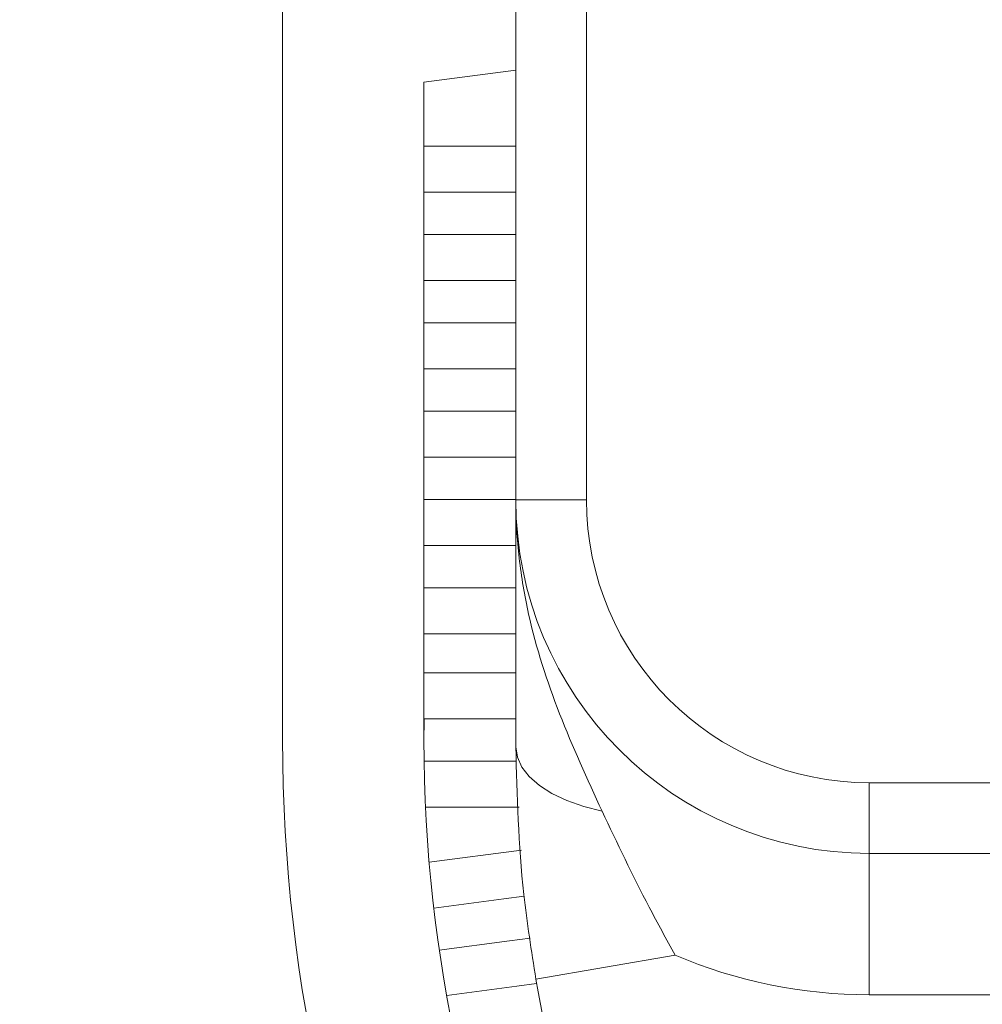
# Model space of a CAD drawing. Header units: inches. Extents: x 0.54 to 10.46, y 0.74 to 7.76.
# Tile 63 of 78: x 9.46 to 9.55, y 4.78 to 4.87. Entities that reach past the tile are written whole.
import ezdxf

# ---------------------------------------------------------------- set-up
doc = ezdxf.new("R2010")
doc.units = ezdxf.units.IN
doc.header["$MEASUREMENT"] = 0
doc.layers.add('BG', color=7, linetype='Continuous')
doc.layers.add('MCG-INT-4FT', color=7, linetype='Continuous')

# ---------------------------------------------------------------- blocks, each defined once
blk = doc.blocks.new('block 3')
at = {"layer": 'BG', "true_color": 0xffffff}
h = blk.add_hatch(color=7, dxfattribs=at)
h.dxf.hatch_style = 2
edge = h.paths.add_edge_path()
edge.add_spline(control_points=[(10.295993, 0.906118), (10.295993, 0.906118), (0.871121, 0.906118), (0.871121, 0.906118), (0.870165, 0.906118), (0.869385, 0.906891), (0.869385, 0.907854), (0.869385, 0.907854), (0.869385, 7.592153), (0.869385, 7.592153), (0.869385, 7.593109), (0.870165, 7.593889), (0.871121, 7.593889), (0.871121, 7.593889), (10.295993, 7.593889), (10.295993, 7.593889), (10.296956, 7.593889), (10.297729, 7.593109), (10.297729, 7.592153), (10.297729, 7.592153), (10.297729, 0.907854), (10.297729, 0.907854), (10.297729, 0.906891), (10.296956, 0.906118), (10.295993, 0.906118)], knot_values=[0, 0, 0, 0, 1, 1, 1, 2, 2, 2, 3, 3, 3, 4, 4, 4, 5, 5, 5, 6, 6, 6, 7, 7, 7, 8, 8, 8, 8], degree=3, periodic=1)
h.paths.add_polyline_path([(0.872857, 0.90959), (10.294257, 0.90959), (10.294257, 7.590417), (0.872857, 7.590417)])
at = {"layer": 'BG', "lineweight": 0}
blk.add_open_spline([(10.295993, 0.906118), (10.295993, 0.906118), (0.871121, 0.906118), (0.871121, 0.906118), (0.870165, 0.906118), (0.869385, 0.906891), (0.869385, 0.907854), (0.869385, 0.907854), (0.869385, 7.592153), (0.869385, 7.592153), (0.869385, 7.593109), (0.870165, 7.593889), (0.871121, 7.593889), (0.871121, 7.593889), (10.295993, 7.593889), (10.295993, 7.593889), (10.296956, 7.593889), (10.297729, 7.593109), (10.297729, 7.592153), (10.297729, 7.592153), (10.297729, 0.907854), (10.297729, 0.907854), (10.297729, 0.906891), (10.296956, 0.906118), (10.295993, 0.906118)], degree=3, knots=[0, 0, 0, 0, 1, 1, 1, 2, 2, 2, 3, 3, 3, 4, 4, 4, 5, 5, 5, 6, 6, 6, 7, 7, 7, 8, 8, 8, 8], dxfattribs=at)
blk = doc.blocks.new('block 2')
at = {"layer": 'BG'}
blk.add_blockref('block 3', (0, 0), dxfattribs=at)
blk = doc.blocks.new('block 69')
at = {"layer": 'BG', "true_color": 0xffffff}
h = blk.add_hatch(color=7, dxfattribs=at)
h.dxf.hatch_style = 2
edge = h.paths.add_edge_path()
edge.add_spline(control_points=[(10.463094, 0.739003), (10.463094, 0.739003), (0.536906, 0.739003), (0.536906, 0.739003), (0.53595, 0.739003), (0.53517, 0.739777), (0.53517, 0.74074), (0.53517, 0.74074), (0.53517, 7.75926), (0.53517, 7.75926), (0.53517, 7.760217), (0.53595, 7.760997), (0.536906, 7.760997), (0.536906, 7.760997), (10.463094, 7.760997), (10.463094, 7.760997), (10.464057, 7.760997), (10.46483, 7.760217), (10.46483, 7.75926), (10.46483, 7.75926), (10.46483, 0.74074), (10.46483, 0.74074), (10.46483, 0.739777), (10.464057, 0.739003), (10.463094, 0.739003)], knot_values=[0, 0, 0, 0, 1, 1, 1, 2, 2, 2, 3, 3, 3, 4, 4, 4, 5, 5, 5, 6, 6, 6, 7, 7, 7, 8, 8, 8, 8], degree=3, periodic=1)
h.paths.add_polyline_path([(0.538642, 0.742476), (10.461358, 0.742476), (10.461358, 7.757524), (0.538642, 7.757524)])
at = {"layer": 'BG', "lineweight": 0}
blk.add_open_spline([(10.463094, 0.739003), (10.463094, 0.739003), (0.536906, 0.739003), (0.536906, 0.739003), (0.53595, 0.739003), (0.53517, 0.739777), (0.53517, 0.74074), (0.53517, 0.74074), (0.53517, 7.75926), (0.53517, 7.75926), (0.53517, 7.760217), (0.53595, 7.760997), (0.536906, 7.760997), (0.536906, 7.760997), (10.463094, 7.760997), (10.463094, 7.760997), (10.464057, 7.760997), (10.46483, 7.760217), (10.46483, 7.75926), (10.46483, 7.75926), (10.46483, 0.74074), (10.46483, 0.74074), (10.46483, 0.739777), (10.464057, 0.739003), (10.463094, 0.739003)], degree=3, knots=[0, 0, 0, 0, 1, 1, 1, 2, 2, 2, 3, 3, 3, 4, 4, 4, 5, 5, 5, 6, 6, 6, 7, 7, 7, 8, 8, 8, 8], dxfattribs=at)
blk = doc.blocks.new('block 68')
at = {"layer": 'BG'}
blk.add_blockref('block 69', (0, 0), dxfattribs=at)
blk = doc.blocks.new('block 147')
at = {"layer": 'MCG-INT-4FT', "color": 7, "lineweight": 5, "true_color": 0xffffff}
blk.add_lwpolyline([(9.509554, 4.865085), (9.50115, 4.863979)], dxfattribs=at)
blk = doc.blocks.new('block 148')
at = {"layer": 'MCG-INT-4FT', "color": 7, "lineweight": 5, "true_color": 0xffffff}
blk.add_lwpolyline([(9.50115, 4.863979), (9.50115, 4.803832)], dxfattribs=at)
blk = doc.blocks.new('block 149')
at = {"layer": 'MCG-INT-4FT', "color": 7, "lineweight": 5, "true_color": 0xffffff}
blk.add_open_spline([(9.50115, 4.803832), (9.50115, 4.764435), (9.518681, 4.72708), (9.548985, 4.701904)], degree=3, dxfattribs=at)
blk = doc.blocks.new('block 161')
at = {"layer": 'MCG-INT-4FT', "color": 7, "lineweight": 5, "true_color": 0xffffff}
blk.add_open_spline([(9.488222, 4.803832), (9.488222, 4.758977), (9.508919, 4.716631), (9.544311, 4.689074)], degree=3, dxfattribs=at)
blk = doc.blocks.new('block 162')
at = {"layer": 'MCG-INT-4FT', "color": 7, "lineweight": 5, "true_color": 0xffffff}
blk.add_lwpolyline([(9.488222, 4.803832), (9.488222, 4.894787)], dxfattribs=at)
blk = doc.blocks.new('block 226')
at = {"layer": 'MCG-INT-4FT', "color": 7, "lineweight": 5, "true_color": 0xffffff}
blk.add_lwpolyline([(9.50115, 4.85813), (9.509554, 4.85813)], dxfattribs=at)
blk = doc.blocks.new('block 227')
at = {"layer": 'MCG-INT-4FT', "color": 7, "lineweight": 5, "true_color": 0xffffff}
blk.add_lwpolyline([(9.50115, 4.853929), (9.509554, 4.853929)], dxfattribs=at)
blk = doc.blocks.new('block 228')
at = {"layer": 'MCG-INT-4FT', "color": 7, "lineweight": 5, "true_color": 0xffffff}
blk.add_lwpolyline([(9.509554, 4.850051), (9.50115, 4.850051)], dxfattribs=at)
blk = doc.blocks.new('block 229')
at = {"layer": 'MCG-INT-4FT', "color": 7, "lineweight": 5, "true_color": 0xffffff}
blk.add_lwpolyline([(9.509554, 4.84585), (9.50115, 4.84585)], dxfattribs=at)
blk = doc.blocks.new('block 230')
at = {"layer": 'MCG-INT-4FT', "color": 7, "lineweight": 5, "true_color": 0xffffff}
blk.add_lwpolyline([(9.502551, 4.784614), (9.508961, 4.785458)], dxfattribs=at)
blk = doc.blocks.new('block 231')
at = {"layer": 'MCG-INT-4FT', "color": 7, "lineweight": 5, "true_color": 0xffffff}
blk.add_lwpolyline([(9.510853, 4.785707), (9.508961, 4.785458)], dxfattribs=at)
blk = doc.blocks.new('block 232')
at = {"layer": 'MCG-INT-4FT', "color": 7, "lineweight": 5, "true_color": 0xffffff}
blk.add_lwpolyline([(9.509643, 4.781311), (9.511454, 4.781549)], dxfattribs=at)
blk = doc.blocks.new('block 233')
at = {"layer": 'MCG-INT-4FT', "color": 7, "lineweight": 5, "true_color": 0xffffff}
blk.add_lwpolyline([(9.503227, 4.780466), (9.509643, 4.781311)], dxfattribs=at)
blk = doc.blocks.new('block 234')
at = {"layer": 'MCG-INT-4FT', "color": 7, "lineweight": 5, "true_color": 0xffffff}
blk.add_lwpolyline([(9.509554, 4.809973), (9.50115, 4.809973)], dxfattribs=at)
blk = doc.blocks.new('block 235')
at = {"layer": 'MCG-INT-4FT', "color": 7, "lineweight": 5, "true_color": 0xffffff}
blk.add_lwpolyline([(9.501164, 4.805773), (9.509554, 4.805773)], dxfattribs=at)
blk = doc.blocks.new('block 243')
at = {"layer": 'MCG-INT-4FT', "color": 7, "lineweight": 5, "true_color": 0xffffff}
blk.add_lwpolyline([(9.510068, 4.793754), (9.501623, 4.792643)], dxfattribs=at)
blk = doc.blocks.new('block 244')
at = {"layer": 'MCG-INT-4FT', "color": 7, "lineweight": 5, "true_color": 0xffffff}
blk.add_lwpolyline([(9.508454, 4.789305), (9.51031, 4.789549)], dxfattribs=at)
blk = doc.blocks.new('block 245')
at = {"layer": 'MCG-INT-4FT', "color": 7, "lineweight": 5, "true_color": 0xffffff}
blk.add_lwpolyline([(9.508454, 4.789305), (9.502045, 4.788461)], dxfattribs=at)
blk = doc.blocks.new('block 293')
at = {"layer": 'MCG-INT-4FT', "color": 7, "lineweight": 5, "true_color": 0xffffff}
blk.add_lwpolyline([(9.50115, 4.841969), (9.509554, 4.841969)], dxfattribs=at)
blk = doc.blocks.new('block 294')
at = {"layer": 'MCG-INT-4FT', "color": 7, "lineweight": 5, "true_color": 0xffffff}
blk.add_lwpolyline([(9.50115, 4.837769), (9.509554, 4.837769)], dxfattribs=at)
blk = doc.blocks.new('block 295')
at = {"layer": 'MCG-INT-4FT', "color": 7, "lineweight": 5, "true_color": 0xffffff}
blk.add_lwpolyline([(9.509554, 4.83389), (9.50115, 4.83389)], dxfattribs=at)
blk = doc.blocks.new('block 296')
at = {"layer": 'MCG-INT-4FT', "color": 7, "lineweight": 5, "true_color": 0xffffff}
blk.add_lwpolyline([(9.509554, 4.82969), (9.50115, 4.82969)], dxfattribs=at)
blk = doc.blocks.new('block 297')
at = {"layer": 'MCG-INT-4FT', "color": 7, "lineweight": 5, "true_color": 0xffffff}
blk.add_lwpolyline([(9.50115, 4.825809), (9.509554, 4.825809)], dxfattribs=at)
blk = doc.blocks.new('block 298')
at = {"layer": 'MCG-INT-4FT', "color": 7, "lineweight": 5, "true_color": 0xffffff}
blk.add_lwpolyline([(9.509554, 4.81773), (9.50115, 4.81773)], dxfattribs=at)
blk = doc.blocks.new('block 299')
at = {"layer": 'MCG-INT-4FT', "color": 7, "lineweight": 5, "true_color": 0xffffff}
blk.add_lwpolyline([(9.509554, 4.813529), (9.50115, 4.813529)], dxfattribs=at)
blk = doc.blocks.new('block 300')
at = {"layer": 'MCG-INT-4FT', "color": 7, "lineweight": 5, "true_color": 0xffffff}
blk.add_lwpolyline([(9.50115, 4.821609), (9.509554, 4.821609)], dxfattribs=at)
blk = doc.blocks.new('block 301')
at = {"layer": 'MCG-INT-4FT', "color": 7, "lineweight": 5, "true_color": 0xffffff}
blk.add_lwpolyline([(9.509624, 4.801892), (9.501164, 4.801892)], dxfattribs=at)
blk = doc.blocks.new('block 302')
at = {"layer": 'MCG-INT-4FT', "color": 7, "lineweight": 5, "true_color": 0xffffff}
blk.add_lwpolyline([(9.501293, 4.797691), (9.509853, 4.797691)], dxfattribs=at)
blk = doc.blocks.new('block 304')
at = {"layer": 'MCG-INT-4FT', "color": 7, "lineweight": 5, "true_color": 0xffffff}
blk.add_open_spline([(9.501164, 4.805773), (9.501155, 4.805126), (9.50115, 4.804479), (9.50115, 4.803832)], degree=3, dxfattribs=at)
blk = doc.blocks.new('block 393')
at = {"layer": 'MCG-INT-4FT', "color": 7, "lineweight": 5, "true_color": 0xffffff}
blk.add_lwpolyline([(9.541874, 4.799918), (9.725454, 4.799918)], dxfattribs=at)
blk = doc.blocks.new('block 394')
at = {"layer": 'MCG-INT-4FT', "color": 7, "lineweight": 5, "true_color": 0xffffff}
blk.add_open_spline([(9.516018, 4.825774), (9.516018, 4.811494), (9.527594, 4.799918), (9.541874, 4.799918)], degree=3, dxfattribs=at)
blk = doc.blocks.new('block 395')
at = {"layer": 'MCG-INT-4FT', "color": 7, "lineweight": 5, "true_color": 0xffffff}
blk.add_lwpolyline([(9.516018, 4.945328), (9.516018, 4.825774)], dxfattribs=at)
blk = doc.blocks.new('block 405')
at = {"layer": 'MCG-INT-4FT', "color": 7, "lineweight": 5, "true_color": 0xffffff}
blk.add_lwpolyline([(9.725454, 4.793454), (9.541874, 4.793454)], dxfattribs=at)
blk = doc.blocks.new('block 406')
at = {"layer": 'MCG-INT-4FT', "color": 7, "lineweight": 5, "true_color": 0xffffff}
blk.add_lwpolyline([(9.541874, 4.799918), (9.541874, 4.793454)], dxfattribs=at)
blk = doc.blocks.new('block 407')
at = {"layer": 'MCG-INT-4FT', "color": 7, "lineweight": 5, "true_color": 0xffffff}
blk.add_lwpolyline([(9.509554, 4.825774), (9.516018, 4.825774)], dxfattribs=at)
blk = doc.blocks.new('block 408')
at = {"layer": 'MCG-INT-4FT', "color": 7, "lineweight": 5, "true_color": 0xffffff}
blk.add_lwpolyline([(9.509554, 4.825774), (9.509554, 4.945328)], dxfattribs=at)
blk = doc.blocks.new('block 409')
at = {"layer": 'MCG-INT-4FT', "color": 7, "lineweight": 5, "true_color": 0xffffff}
blk.add_open_spline([(9.509554, 4.825774), (9.509554, 4.807924), (9.524024, 4.793454), (9.541874, 4.793454)], degree=3, dxfattribs=at)
blk = doc.blocks.new('block 419')
at = {"layer": 'MCG-INT-4FT', "color": 7, "lineweight": 5, "true_color": 0xffffff}
blk.add_open_spline([(9.509554, 4.825774), (9.509554, 4.825745), (9.509554, 4.825715), (9.509554, 4.825686), (9.509556, 4.823938), (9.50966, 4.82219), (9.50986, 4.820454), (9.510057, 4.818736), (9.510348, 4.817029), (9.510724, 4.815344), (9.511418, 4.812234), (9.512402, 4.809198), (9.51356, 4.806225), (9.514734, 4.803211), (9.516087, 4.800263), (9.517441, 4.797314)], degree=3, knots=[0, 0, 0, 0, 1, 1, 1, 2, 2, 2, 3, 3, 3, 4, 4, 4, 5, 5, 5, 5], dxfattribs=at)
blk = doc.blocks.new('block 420')
at = {"layer": 'MCG-INT-4FT', "color": 7, "lineweight": 5, "true_color": 0xffffff}
blk.add_lwpolyline([(9.541874, 4.793454), (9.541874, 4.780526)], dxfattribs=at)
blk = doc.blocks.new('block 421')
at = {"layer": 'MCG-INT-4FT', "color": 7, "lineweight": 5, "true_color": 0xffffff}
blk.add_open_spline([(9.524123, 4.784153), (9.529735, 4.781759), (9.535773, 4.780526), (9.541874, 4.780526)], degree=3, dxfattribs=at)
blk = doc.blocks.new('block 422')
at = {"layer": 'MCG-INT-4FT', "color": 7, "lineweight": 5, "true_color": 0xffffff}
blk.add_open_spline([(9.517441, 4.797314), (9.518828, 4.794389), (9.520215, 4.791465), (9.521753, 4.788532), (9.522518, 4.787074), (9.523321, 4.785613), (9.524123, 4.784153)], degree=3, knots=[0, 0, 0, 0, 1, 1, 1, 2, 2, 2, 2], dxfattribs=at)
blk = doc.blocks.new('block 423')
at = {"layer": 'MCG-INT-4FT', "color": 7, "lineweight": 5, "true_color": 0xffffff}
blk.add_lwpolyline([(9.509554, 4.803186), (9.509692, 4.802256), (9.510103, 4.801347), (9.510779, 4.800477), (9.511704, 4.799664), (9.51286, 4.798927), (9.514221, 4.798281), (9.515759, 4.797739), (9.517441, 4.797314)], dxfattribs=at)
blk = doc.blocks.new('block 424')
at = {"layer": 'MCG-INT-4FT', "color": 7, "lineweight": 5, "true_color": 0xffffff}
blk.add_open_spline([(9.509554, 4.813677), (9.509554, 4.815572), (9.509554, 4.817466), (9.509554, 4.819281), (9.509554, 4.821502), (9.509554, 4.823603), (9.509554, 4.825721)], degree=3, knots=[0, 0, 0, 0, 1, 1, 1, 2, 2, 2, 2], dxfattribs=at)
blk = doc.blocks.new('block 425')
at = {"layer": 'MCG-INT-4FT', "color": 7, "lineweight": 5, "true_color": 0xffffff}
blk.add_lwpolyline([(9.509554, 4.803186), (9.509554, 4.813677)], dxfattribs=at)
blk = doc.blocks.new('block 426')
at = {"layer": 'MCG-INT-4FT', "color": 7, "lineweight": 5, "true_color": 0xffffff}
blk.add_lwpolyline([(9.589385, 4.780526), (9.541874, 4.780526)], dxfattribs=at)
blk = doc.blocks.new('block 428')
at = {"layer": 'MCG-INT-4FT', "color": 7, "lineweight": 5, "true_color": 0xffffff}
blk.add_lwpolyline([(9.511386, 4.78194), (9.524123, 4.784153)], dxfattribs=at)
blk = doc.blocks.new('block 429')
at = {"layer": 'MCG-INT-4FT', "color": 7, "lineweight": 5, "true_color": 0xffffff}
blk.add_open_spline([(9.511386, 4.78194), (9.510979, 4.784543), (9.510573, 4.787146), (9.510289, 4.789694), (9.509775, 4.79431), (9.509664, 4.798748), (9.509554, 4.803186)], degree=3, knots=[0, 0, 0, 0, 1, 1, 1, 2, 2, 2, 2], dxfattribs=at)
blk = doc.blocks.new('block 432')
at = {"layer": 'MCG-INT-4FT', "color": 7, "lineweight": 5, "true_color": 0xffffff}
blk.add_open_spline([(9.511386, 4.78194), (9.515604, 4.757659), (9.526957, 4.735183), (9.543996, 4.717378)], degree=3, dxfattribs=at)

msp = doc.modelspace()

# ---------------------------------------------------------------- block references
at = {"layer": 'BG'}
for name in ['block 68', 'block 2']:
    msp.add_blockref(name, (0, 0), dxfattribs=at)
at = {"layer": 'MCG-INT-4FT'}
for name in ['block 408', 'block 395', 'block 162', 'block 147', 'block 148', 'block 226', 'block 227', 'block 228', 'block 229', 'block 293', 'block 294', 'block 295', 'block 296', 'block 297', 'block 407', 'block 409', 'block 419', 'block 394', 'block 424', 'block 300', 'block 298', 'block 299', 'block 425', 'block 234', 'block 304', 'block 235', 'block 161', 'block 149', 'block 423', 'block 429', 'block 301', 'block 393', 'block 406', 'block 302', 'block 422', 'block 243', 'block 405', 'block 420', 'block 245', 'block 244', 'block 230', 'block 231', 'block 428', 'block 421', 'block 432', 'block 233', 'block 232', 'block 426']:
    msp.add_blockref(name, (0, 0), dxfattribs=at)

doc.saveas('drawing.dxf')
